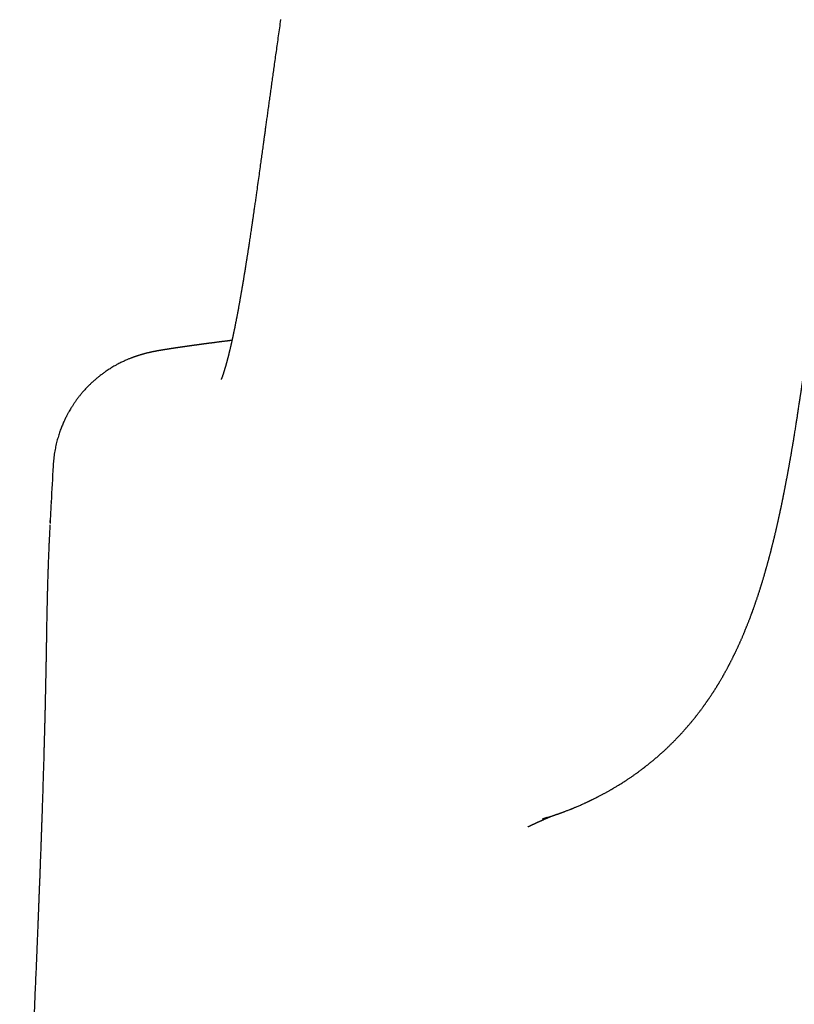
# Model space of a CAD drawing. Header units: millimetres. Extents: x 8 to 581, y 12 to 469.
# Tile 35 of 43: x 281 to 292, y 446 to 461. Entities that reach past the tile are written whole.
import ezdxf

# ---------------------------------------------------------------- set-up
doc = ezdxf.new("R2010")
doc.units = ezdxf.units.MM

msp = doc.modelspace()

# ---------------------------------------------------------------- linework, layer by layer
at = {"color": 7, "linetype": 'Continuous', "lineweight": 30}
for p, q in [((281.426, 453.667), (281.426, 453.668)), ((281.41, 453.37), (281.411, 453.399)), ((281.411, 453.399), (281.411, 453.391))]:
    msp.add_line(p, q, dxfattribs=at)
for points, knots in [([(284.756, 460.671), (284.75, 460.631), (284.739, 460.552), (284.723, 460.435), (284.707, 460.322), (284.691, 460.212), (284.676, 460.106), (284.662, 460.004), (284.649, 459.908), (284.636, 459.817), (284.624, 459.729), (284.612, 459.643), (284.6, 459.558), (284.588, 459.473), (284.576, 459.388), (284.565, 459.307), (284.554, 459.229), (284.544, 459.156), (284.535, 459.086), (284.526, 459.02), (284.517, 458.96), (284.51, 458.905), (284.503, 458.856), (284.497, 458.809), (284.49, 458.764), (284.482, 458.703), (284.471, 458.626), (284.458, 458.527), (284.443, 458.419), (284.427, 458.303), (284.414, 458.213), (284.405, 458.15), (284.4, 458.113), (284.395, 458.077), (284.39, 458.04), (284.385, 458.003), (284.38, 457.969), (284.375, 457.935), (284.37, 457.904), (284.366, 457.874), (284.362, 457.848), (284.359, 457.825), (284.356, 457.805), (284.354, 457.789), (284.352, 457.776), (284.35, 457.766), (284.349, 457.758), (284.348, 457.751), (284.347, 457.74), (284.345, 457.727), (284.343, 457.712), (284.34, 457.696), (284.338, 457.679), (284.335, 457.661), (284.333, 457.644), (284.33, 457.627), (284.326, 457.602), (284.322, 457.571), (284.316, 457.532), (284.31, 457.494), (284.304, 457.455), (284.299, 457.419), (284.294, 457.385), (284.289, 457.354), (284.285, 457.326), (284.281, 457.3), (284.277, 457.277), (284.274, 457.257), (284.271, 457.239), (284.269, 457.226), (284.268, 457.217), (284.267, 457.211), (284.266, 457.203), (284.264, 457.194), (284.262, 457.181), (284.26, 457.167), (284.257, 457.15), (284.254, 457.132), (284.251, 457.113), (284.249, 457.096), (284.245, 457.073), (284.241, 457.046), (284.236, 457.016), (284.231, 456.989), (284.227, 456.964), (284.223, 456.94), (284.22, 456.916), (284.216, 456.892), (284.213, 456.874), (284.21, 456.861), (284.209, 456.851), (284.207, 456.84), (284.205, 456.828), (284.202, 456.814), (284.2, 456.799), (284.197, 456.783), (284.195, 456.767), (284.192, 456.751), (284.189, 456.734), (284.186, 456.717), (284.183, 456.698), (284.179, 456.679), (284.176, 456.661), (284.173, 456.643), (284.171, 456.628), (284.168, 456.616), (284.166, 456.605), (284.165, 456.595), (284.163, 456.585), (284.161, 456.573), (284.158, 456.559), (284.155, 456.543), (284.152, 456.527), (284.149, 456.51), (284.146, 456.489), (284.141, 456.465), (284.136, 456.439), (284.132, 456.417), (284.129, 456.398), (284.126, 456.382), (284.123, 456.368), (284.121, 456.356), (284.119, 456.346), (284.117, 456.337), (284.115, 456.326), (284.112, 456.312), (284.109, 456.297), (284.106, 456.28), (284.102, 456.263), (284.099, 456.245), (284.096, 456.228), (284.092, 456.213), (284.09, 456.198), (284.087, 456.184), (284.084, 456.17), (284.081, 456.156), (284.078, 456.142), (284.075, 456.13), (284.073, 456.118), (284.07, 456.105), (284.068, 456.093), (284.065, 456.08), (284.063, 456.069), (284.06, 456.058), (284.058, 456.049), (284.056, 456.039), (284.054, 456.029), (284.052, 456.019), (284.049, 456.008), (284.047, 455.996), (284.044, 455.985), (284.042, 455.975), (284.04, 455.965), (284.038, 455.957), (284.036, 455.948), (284.034, 455.939), (284.032, 455.93), (284.029, 455.919), (284.026, 455.908), (284.024, 455.896), (284.021, 455.884), (284.018, 455.874), (284.016, 455.863), (284.013, 455.852), (284.011, 455.841), (284.008, 455.831), (284.006, 455.823), (284.004, 455.815), (284.002, 455.807), (284, 455.801), (283.999, 455.794), (283.997, 455.788), (283.995, 455.78), (283.993, 455.772), (283.991, 455.764), (283.989, 455.755), (283.987, 455.748), (283.985, 455.741), (283.984, 455.735), (283.982, 455.73), (283.981, 455.725), (283.98, 455.72), (283.978, 455.715), (283.977, 455.709), (283.975, 455.703), (283.973, 455.696), (283.972, 455.69), (283.97, 455.685), (283.969, 455.681), (283.968, 455.678), (283.967, 455.675), (283.967, 455.673), (283.966, 455.67), (283.965, 455.666), (283.964, 455.662), (283.962, 455.657), (283.961, 455.651), (283.959, 455.645), (283.957, 455.639), (283.955, 455.633), (283.954, 455.628), (283.953, 455.623), (283.951, 455.619), (283.95, 455.614), (283.948, 455.609), (283.947, 455.604), (283.945, 455.599), (283.944, 455.593), (283.942, 455.587), (283.94, 455.582), (283.939, 455.577), (283.937, 455.571), (283.935, 455.566), (283.934, 455.561), (283.932, 455.556), (283.931, 455.551), (283.929, 455.547), (283.928, 455.543), (283.927, 455.539), (283.926, 455.536), (283.925, 455.533), (283.923, 455.529), (283.922, 455.526), (283.921, 455.522), (283.92, 455.519), (283.919, 455.515), (283.918, 455.512), (283.916, 455.509), (283.915, 455.506), (283.915, 455.503), (283.914, 455.501), (283.913, 455.499), (283.912, 455.497), (283.911, 455.494), (283.911, 455.492), (283.91, 455.489), (283.909, 455.487), (283.908, 455.485), (283.907, 455.483), (283.907, 455.481), (283.906, 455.479), (283.905, 455.477), (283.904, 455.474), (283.902, 455.469), (283.9, 455.462), (283.897, 455.455), (283.895, 455.45), (283.893, 455.447), (283.893, 455.446), (283.893, 455.445), (283.892, 455.445), (283.892, 455.445), (283.892, 455.445)], [0, 0, 0, 0, 0.014269, 0.028138, 0.041605, 0.054671, 0.067336, 0.079599, 0.090795, 0.101634, 0.112115, 0.12224, 0.132008, 0.142487, 0.152521, 0.162109, 0.171251, 0.179946, 0.188193, 0.195994, 0.203348, 0.209558, 0.21541, 0.220905, 0.226276, 0.231728, 0.242675, 0.253936, 0.267752, 0.282011, 0.296715, 0.301294, 0.305915, 0.310577, 0.31528, 0.320015, 0.324538, 0.328733, 0.332969, 0.33681, 0.340255, 0.343305, 0.345959, 0.348079, 0.349856, 0.351288, 0.351947, 0.352966, 0.354369, 0.356157, 0.35833, 0.360434, 0.362804, 0.365269, 0.367697, 0.370088, 0.372443, 0.377849, 0.383052, 0.388818, 0.394313, 0.399536, 0.404487, 0.409159, 0.413373, 0.417181, 0.420582, 0.423578, 0.426451, 0.428815, 0.429604, 0.430426, 0.43158, 0.433084, 0.434979, 0.437237, 0.43986, 0.442808, 0.445737, 0.448565, 0.451292, 0.456586, 0.461454, 0.465896, 0.469911, 0.473535, 0.477922, 0.48193, 0.485559, 0.487232, 0.488858, 0.490706, 0.492817, 0.49519, 0.497827, 0.500553, 0.503505, 0.50649, 0.509423, 0.512303, 0.515894, 0.519401, 0.522823, 0.526122, 0.529139, 0.531301, 0.533279, 0.535077, 0.537033, 0.539366, 0.542076, 0.545163, 0.548561, 0.551906, 0.555143, 0.561188, 0.566819, 0.571076, 0.57504, 0.578648, 0.581897, 0.584197, 0.586275, 0.588255, 0.590545, 0.593716, 0.597269, 0.601092, 0.605184, 0.609428, 0.613431, 0.617162, 0.620623, 0.62403, 0.62751, 0.631065, 0.634735, 0.637752, 0.640889, 0.644146, 0.647522, 0.650818, 0.653837, 0.656807, 0.659449, 0.661917, 0.664638, 0.667639, 0.670858, 0.674268, 0.677507, 0.680525, 0.683379, 0.686004, 0.688438, 0.691091, 0.694072, 0.69738, 0.700997, 0.705093, 0.708858, 0.712293, 0.715595, 0.719344, 0.723577, 0.726701, 0.729893, 0.732809, 0.735435, 0.737772, 0.739986, 0.742381, 0.745269, 0.74839, 0.751744, 0.755097, 0.758154, 0.760916, 0.763381, 0.765567, 0.767381, 0.769407, 0.771646, 0.774099, 0.776764, 0.779619, 0.782311, 0.784725, 0.786346, 0.787811, 0.789121, 0.790277, 0.791518, 0.79303, 0.795158, 0.797661, 0.800471, 0.803156, 0.806641, 0.809715, 0.812378, 0.814646, 0.81681, 0.819464, 0.822122, 0.824788, 0.827673, 0.830895, 0.834436, 0.837746, 0.840894, 0.843889, 0.847056, 0.850574, 0.853775, 0.857198, 0.860424, 0.863289, 0.865793, 0.867937, 0.870293, 0.872796, 0.875447, 0.878306, 0.880992, 0.883921, 0.887072, 0.889995, 0.892495, 0.894582, 0.896271, 0.898226, 0.900449, 0.902937, 0.905642, 0.908166, 0.910842, 0.913134, 0.91506, 0.917027, 0.919199, 0.92235, 0.925658, 0.929031, 0.942321, 0.955064, 0.967755, 0.980449, 0.98615, 0.991852, 0.997554, 1, 1, 1, 1]), ([(288.625, 449.085), (288.625, 449.085), (288.624, 449.085), (288.623, 449.084), (288.62, 449.084), (288.618, 449.083), (288.614, 449.082), (288.611, 449.08), (288.607, 449.079), (288.603, 449.078), (288.6, 449.077), (288.597, 449.076), (288.594, 449.075), (288.591, 449.074), (288.589, 449.073), (288.585, 449.072), (288.581, 449.071), (288.577, 449.07), (288.574, 449.068), (288.571, 449.067), (288.568, 449.067), (288.567, 449.066), (288.565, 449.066), (288.564, 449.065), (288.562, 449.065), (288.561, 449.064), (288.56, 449.064), (288.56, 449.064), (288.561, 449.064), (288.562, 449.065), (288.564, 449.065), (288.566, 449.066), (288.569, 449.067), (288.571, 449.068), (288.575, 449.068), (288.578, 449.07), (288.582, 449.071), (288.585, 449.072), (288.589, 449.073), (288.593, 449.074), (288.596, 449.075), (288.6, 449.076), (288.602, 449.077), (288.605, 449.078), (288.609, 449.079), (288.614, 449.081), (288.621, 449.083), (288.63, 449.086), (288.64, 449.089), (288.65, 449.093), (288.66, 449.096), (288.672, 449.1), (288.686, 449.104), (288.7, 449.109), (288.711, 449.113), (288.718, 449.115), (288.727, 449.118), (288.737, 449.122), (288.745, 449.125), (288.754, 449.128), (288.763, 449.131), (288.772, 449.134), (288.78, 449.137), (288.788, 449.139), (288.794, 449.142), (288.799, 449.144), (288.805, 449.146), (288.81, 449.147), (288.817, 449.15), (288.827, 449.154), (288.839, 449.158), (288.852, 449.163), (288.865, 449.168), (288.878, 449.173), (288.894, 449.179), (288.912, 449.186), (288.933, 449.194), (288.951, 449.201), (288.967, 449.207), (288.979, 449.212), (288.991, 449.217), (289.003, 449.222), (289.014, 449.226), (289.027, 449.232), (289.043, 449.239), (289.063, 449.247), (289.087, 449.257), (289.112, 449.268), (289.137, 449.28), (289.16, 449.29), (289.178, 449.298), (289.193, 449.305), (289.207, 449.311), (289.219, 449.317), (289.23, 449.322), (289.239, 449.327), (289.248, 449.331), (289.257, 449.335), (289.266, 449.34), (289.276, 449.344), (289.286, 449.349), (289.299, 449.356), (289.314, 449.363), (289.329, 449.37), (289.342, 449.377), (289.354, 449.383), (289.365, 449.389), (289.379, 449.396), (289.395, 449.405), (289.415, 449.415), (289.432, 449.424), (289.448, 449.433), (289.464, 449.441), (289.481, 449.451), (289.499, 449.46), (289.516, 449.47), (289.532, 449.479), (289.546, 449.487), (289.558, 449.494), (289.568, 449.5), (289.578, 449.506), (289.59, 449.513), (289.605, 449.521), (289.622, 449.532), (289.642, 449.544), (289.663, 449.557), (289.686, 449.57), (289.708, 449.585), (289.73, 449.599), (289.752, 449.613), (289.772, 449.626), (289.792, 449.639), (289.811, 449.652), (289.828, 449.663), (289.843, 449.673), (289.858, 449.684), (289.873, 449.694), (289.89, 449.706), (289.908, 449.719), (289.928, 449.733), (289.95, 449.749), (289.972, 449.765), (289.992, 449.78), (290.007, 449.792), (290.02, 449.801), (290.029, 449.808), (290.038, 449.815), (290.047, 449.822), (290.058, 449.831), (290.071, 449.841), (290.086, 449.852), (290.101, 449.865), (290.119, 449.879), (290.137, 449.894), (290.156, 449.909), (290.175, 449.925), (290.195, 449.942), (290.216, 449.96), (290.237, 449.978), (290.258, 449.996), (290.277, 450.014), (290.296, 450.03), (290.315, 450.047), (290.335, 450.066), (290.352, 450.082), (290.367, 450.096), (290.379, 450.107), (290.391, 450.119), (290.402, 450.13), (290.415, 450.142), (290.428, 450.155), (290.441, 450.168), (290.454, 450.181), (290.465, 450.192), (290.477, 450.204), (290.488, 450.216), (290.5, 450.227), (290.51, 450.238), (290.52, 450.248), (290.529, 450.258), (290.537, 450.266), (290.547, 450.277), (290.56, 450.291), (290.576, 450.308), (290.593, 450.327), (290.614, 450.35), (290.639, 450.379), (290.668, 450.412), (290.691, 450.439), (290.709, 450.46), (290.722, 450.476), (290.735, 450.492), (290.748, 450.508), (290.759, 450.521), (290.769, 450.533), (290.777, 450.544), (290.784, 450.553), (290.791, 450.562), (290.799, 450.572), (290.809, 450.584), (290.819, 450.597), (290.83, 450.612), (290.842, 450.628), (290.854, 450.644), (290.866, 450.659), (290.876, 450.673), (290.885, 450.686), (290.892, 450.695), (290.898, 450.703), (290.902, 450.71), (290.908, 450.718), (290.915, 450.727), (290.923, 450.738), (290.93, 450.749), (290.938, 450.759), (290.944, 450.769), (290.95, 450.777), (290.955, 450.784), (290.96, 450.791), (290.965, 450.798), (290.971, 450.807), (290.977, 450.816), (290.984, 450.826), (290.992, 450.838), (291, 450.851), (291.009, 450.863), (291.016, 450.875), (291.023, 450.885), (291.029, 450.894), (291.034, 450.902), (291.039, 450.909), (291.044, 450.918), (291.051, 450.928), (291.059, 450.94), (291.067, 450.953), (291.075, 450.966), (291.083, 450.979), (291.091, 450.991), (291.097, 451.002), (291.104, 451.012), (291.109, 451.021), (291.114, 451.03), (291.12, 451.039), (291.126, 451.05), (291.133, 451.062), (291.142, 451.077), (291.152, 451.093), (291.161, 451.109), (291.17, 451.124), (291.177, 451.136), (291.183, 451.147), (291.188, 451.155), (291.193, 451.164), (291.198, 451.175), (291.205, 451.186), (291.213, 451.2), (291.22, 451.214), (291.228, 451.229), (291.236, 451.242), (291.243, 451.255), (291.249, 451.267), (291.255, 451.278), (291.26, 451.288), (291.265, 451.298), (291.271, 451.308), (291.277, 451.32), (291.284, 451.333), (291.291, 451.348), (291.299, 451.362), (291.306, 451.377), (291.314, 451.392), (291.321, 451.406), (291.326, 451.417), (291.331, 451.428), (291.336, 451.437), (291.34, 451.446), (291.345, 451.456), (291.351, 451.467), (291.357, 451.48), (291.364, 451.494), (291.371, 451.509), (291.377, 451.523), (291.384, 451.538), (291.391, 451.552), (291.397, 451.565), (291.403, 451.579), (291.409, 451.592), (291.415, 451.605), (291.421, 451.619), (291.427, 451.632), (291.434, 451.647), (291.441, 451.663), (291.448, 451.679), (291.456, 451.697), (291.464, 451.716), (291.472, 451.734), (291.479, 451.752), (291.486, 451.768), (291.492, 451.782), (291.499, 451.799), (291.507, 451.819), (291.517, 451.843), (291.526, 451.865), (291.533, 451.885), (291.541, 451.903), (291.548, 451.922), (291.556, 451.942), (291.564, 451.962), (291.572, 451.983), (291.58, 452.005), (291.586, 452.023), (291.592, 452.038), (291.596, 452.05), (291.601, 452.062), (291.605, 452.074), (291.61, 452.087), (291.614, 452.1), (291.62, 452.114), (291.625, 452.13), (291.631, 452.147), (291.638, 452.165), (291.644, 452.183), (291.65, 452.2), (291.655, 452.215), (291.66, 452.23), (291.665, 452.245), (291.671, 452.263), (291.677, 452.28), (291.683, 452.298), (291.689, 452.318), (291.696, 452.339), (291.703, 452.361), (291.71, 452.382), (291.716, 452.401), (291.721, 452.417), (291.725, 452.43), (291.729, 452.443), (291.733, 452.455), (291.737, 452.467), (291.741, 452.479), (291.744, 452.491), (291.748, 452.504), (291.752, 452.518), (291.757, 452.534), (291.763, 452.552), (291.769, 452.572), (291.774, 452.59), (291.779, 452.606), (291.783, 452.622), (291.787, 452.636), (291.791, 452.649), (291.795, 452.661), (291.798, 452.673), (291.801, 452.685), (291.805, 452.698), (291.809, 452.713), (291.814, 452.73), (291.819, 452.746), (291.824, 452.764), (291.829, 452.782), (291.833, 452.8), (291.838, 452.817), (291.842, 452.832), (291.846, 452.845), (291.849, 452.859), (291.853, 452.874), (291.858, 452.891), (291.862, 452.908), (291.867, 452.925), (291.871, 452.941), (291.874, 452.954), (291.877, 452.966), (291.88, 452.977), (291.883, 452.989), (291.886, 453.002), (291.89, 453.015), (291.893, 453.029), (291.897, 453.044), (291.901, 453.061), (291.906, 453.079), (291.91, 453.095), (291.914, 453.112), (291.918, 453.129), (291.922, 453.146), (291.926, 453.162), (291.93, 453.178), (291.934, 453.195), (291.938, 453.215), (291.944, 453.236), (291.949, 453.259), (291.954, 453.28), (291.958, 453.301), (291.963, 453.319), (291.967, 453.337), (291.971, 453.356), (291.976, 453.377), (291.981, 453.4), (291.986, 453.422), (291.991, 453.444), (291.995, 453.465), (291.999, 453.483), (292.002, 453.497), (292.005, 453.51), (292.008, 453.524), (292.011, 453.538), (292.014, 453.552), (292.016, 453.563), (292.019, 453.574), (292.021, 453.584), (292.023, 453.595), (292.026, 453.608), (292.029, 453.622), (292.032, 453.636), (292.034, 453.649), (292.037, 453.661), (292.039, 453.672), (292.042, 453.684), (292.044, 453.698), (292.047, 453.712), (292.05, 453.725), (292.052, 453.737), (292.054, 453.748), (292.057, 453.759), (292.059, 453.772), (292.062, 453.786), (292.065, 453.802), (292.068, 453.818), (292.072, 453.836), (292.076, 453.854), (292.079, 453.874), (292.083, 453.895), (292.087, 453.916), (292.091, 453.936), (292.095, 453.954), (292.098, 453.971), (292.101, 453.988), (292.105, 454.006), (292.108, 454.024), (292.111, 454.043), (292.115, 454.06), (292.118, 454.075), (292.12, 454.087), (292.122, 454.098), (292.124, 454.11), (292.126, 454.124), (292.129, 454.139), (292.133, 454.157), (292.136, 454.175), (292.139, 454.193), (292.142, 454.212), (292.146, 454.231), (292.149, 454.25), (292.153, 454.271), (292.157, 454.292), (292.16, 454.314), (292.164, 454.334), (292.168, 454.354), (292.171, 454.375), (292.175, 454.396), (292.178, 454.417), (292.181, 454.435), (292.184, 454.45), (292.186, 454.463), (292.189, 454.479), (292.192, 454.498), (292.196, 454.521), (292.2, 454.547), (292.205, 454.574), (292.209, 454.598), (292.213, 454.624), (292.218, 454.654), (292.223, 454.687), (292.229, 454.722), (292.234, 454.757), (292.24, 454.792), (292.245, 454.825), (292.25, 454.855), (292.254, 454.881), (292.258, 454.908), (292.263, 454.937), (292.267, 454.968), (292.272, 455), (292.277, 455.032), (292.282, 455.065), (292.287, 455.096), (292.291, 455.127), (292.296, 455.155), (292.299, 455.181), (292.303, 455.204), (292.306, 455.224), (292.309, 455.242), (292.311, 455.262), (292.315, 455.283), (292.318, 455.306), (292.322, 455.331), (292.325, 455.357), (292.33, 455.387), (292.335, 455.42), (292.34, 455.456), (292.345, 455.494), (292.351, 455.533), (292.357, 455.577), (292.364, 455.624), (292.371, 455.675), (292.378, 455.722), (292.384, 455.767), (292.39, 455.81), (292.397, 455.861), (292.406, 455.918), (292.415, 455.982), (292.422, 456.033), (292.427, 456.073), (292.431, 456.102), (292.436, 456.134), (292.441, 456.169), (292.446, 456.209), (292.452, 456.253), (292.459, 456.302), (292.467, 456.354), (292.474, 456.41), (292.483, 456.47), (292.491, 456.533), (292.501, 456.599), (292.51, 456.668), (292.52, 456.739), (292.53, 456.812), (292.541, 456.888), (292.552, 456.967), (292.564, 457.05), (292.576, 457.134), (292.588, 457.22), (292.6, 457.306), (292.612, 457.396), (292.625, 457.488), (292.639, 457.588), (292.654, 457.694), (292.67, 457.807), (292.687, 457.924), (292.704, 458.044), (292.721, 458.168), (292.74, 458.295), (292.758, 458.422), (292.77, 458.507), (292.776, 458.549)], [0, 0, 0, 0, 0.000399, 0.001288, 0.002264, 0.003432, 0.004752, 0.006221, 0.007892, 0.009385, 0.010672, 0.011754, 0.01263, 0.013565, 0.014736, 0.016141, 0.017781, 0.019584, 0.021254, 0.022762, 0.024106, 0.025582, 0.027094, 0.028733, 0.030501, 0.032397, 0.034423, 0.036612, 0.038974, 0.04151, 0.044221, 0.046474, 0.048835, 0.051304, 0.05377, 0.056094, 0.058849, 0.061374, 0.063669, 0.065735, 0.067571, 0.068853, 0.069992, 0.071036, 0.072148, 0.073341, 0.075268, 0.077375, 0.079639, 0.081868, 0.084023, 0.086109, 0.089281, 0.092332, 0.093497, 0.094748, 0.09622, 0.097916, 0.099171, 0.100525, 0.101979, 0.103491, 0.104839, 0.105988, 0.10689, 0.107615, 0.108282, 0.108998, 0.109764, 0.111352, 0.113118, 0.115017, 0.116862, 0.118631, 0.120326, 0.122924, 0.125623, 0.128423, 0.130107, 0.131634, 0.133065, 0.134492, 0.135916, 0.137337, 0.13961, 0.14204, 0.144631, 0.14738, 0.15027, 0.153207, 0.154946, 0.156693, 0.158342, 0.159749, 0.160842, 0.161859, 0.162848, 0.163809, 0.164742, 0.165655, 0.166733, 0.168093, 0.169708, 0.171579, 0.172801, 0.174097, 0.175275, 0.176282, 0.178412, 0.180361, 0.182128, 0.183739, 0.185381, 0.187098, 0.188889, 0.190675, 0.192292, 0.19371, 0.194931, 0.195788, 0.196792, 0.197981, 0.199356, 0.201235, 0.203321, 0.205459, 0.207642, 0.209869, 0.212141, 0.214241, 0.216377, 0.218461, 0.220359, 0.222071, 0.223596, 0.224959, 0.226494, 0.228213, 0.230115, 0.232188, 0.234665, 0.23689, 0.238863, 0.240579, 0.241747, 0.242756, 0.243632, 0.24462, 0.245806, 0.247175, 0.248726, 0.250456, 0.252196, 0.254341, 0.256334, 0.258176, 0.26052, 0.262875, 0.265243, 0.267525, 0.269679, 0.271673, 0.273759, 0.276037, 0.278479, 0.27985, 0.281208, 0.282553, 0.283885, 0.28528, 0.286867, 0.288646, 0.289913, 0.291262, 0.292694, 0.294194, 0.295587, 0.296821, 0.298072, 0.299102, 0.300017, 0.300986, 0.302862, 0.304922, 0.307132, 0.309431, 0.313137, 0.31693, 0.320731, 0.322529, 0.324334, 0.326144, 0.327855, 0.329388, 0.330746, 0.331926, 0.332933, 0.333978, 0.335196, 0.33656, 0.33809, 0.339787, 0.34161, 0.34343, 0.345197, 0.346815, 0.34824, 0.349471, 0.350114, 0.350885, 0.351803, 0.352867, 0.354076, 0.35534, 0.356465, 0.357596, 0.35853, 0.359289, 0.360057, 0.360874, 0.36174, 0.362825, 0.363996, 0.365324, 0.366814, 0.368279, 0.369601, 0.370758, 0.371749, 0.372575, 0.373384, 0.374332, 0.375533, 0.376901, 0.378401, 0.379889, 0.381351, 0.38276, 0.384036, 0.385173, 0.386171, 0.387066, 0.38809, 0.389301, 0.3907, 0.392283, 0.394286, 0.396143, 0.397839, 0.399341, 0.400384, 0.401307, 0.402263, 0.4034, 0.404748, 0.406284, 0.407938, 0.409541, 0.411085, 0.412542, 0.41386, 0.4151, 0.416184, 0.417202, 0.418376, 0.419715, 0.421219, 0.422768, 0.424399, 0.426108, 0.427802, 0.42931, 0.430626, 0.43175, 0.432722, 0.433694, 0.434684, 0.436007, 0.437433, 0.439138, 0.440633, 0.442293, 0.443948, 0.445468, 0.446851, 0.448458, 0.449937, 0.451356, 0.452812, 0.45429, 0.455898, 0.457636, 0.459536, 0.461439, 0.463509, 0.465653, 0.467605, 0.46935, 0.470898, 0.472377, 0.474992, 0.477588, 0.480299, 0.482089, 0.484078, 0.486261, 0.488431, 0.490482, 0.492985, 0.49531, 0.497484, 0.498809, 0.500135, 0.501461, 0.502785, 0.504106, 0.505464, 0.50699, 0.508695, 0.510637, 0.512603, 0.514574, 0.516387, 0.51798, 0.51937, 0.521192, 0.52304, 0.524897, 0.526769, 0.528815, 0.531082, 0.533504, 0.536048, 0.537885, 0.539512, 0.540928, 0.542244, 0.543533, 0.544797, 0.546013, 0.547274, 0.548581, 0.550022, 0.551653, 0.553694, 0.555722, 0.557582, 0.559278, 0.560839, 0.562273, 0.563606, 0.56494, 0.566037, 0.567173, 0.568496, 0.570026, 0.57176, 0.573491, 0.575094, 0.57709, 0.578887, 0.580515, 0.582024, 0.58329, 0.584624, 0.58606, 0.587716, 0.589601, 0.591214, 0.592704, 0.59402, 0.595162, 0.596148, 0.597362, 0.59856, 0.599752, 0.601079, 0.602598, 0.604272, 0.60596, 0.607567, 0.609092, 0.610801, 0.612387, 0.613848, 0.615295, 0.616934, 0.618765, 0.620827, 0.622883, 0.624925, 0.626804, 0.628459, 0.630002, 0.63174, 0.633673, 0.635675, 0.637703, 0.639743, 0.641628, 0.64331, 0.644318, 0.645427, 0.646643, 0.647961, 0.649211, 0.650212, 0.651086, 0.651918, 0.652893, 0.654016, 0.655276, 0.656467, 0.657606, 0.658566, 0.659488, 0.660544, 0.661733, 0.662982, 0.664115, 0.665124, 0.66601, 0.66688, 0.667921, 0.669152, 0.670518, 0.671811, 0.673344, 0.674805, 0.676406, 0.678157, 0.679984, 0.681613, 0.683058, 0.68443, 0.685797, 0.687173, 0.68862, 0.690146, 0.691717, 0.692815, 0.693756, 0.694554, 0.695442, 0.69652, 0.697775, 0.699197, 0.700601, 0.701917, 0.703508, 0.704949, 0.706372, 0.707974, 0.709653, 0.711288, 0.712817, 0.714299, 0.7158, 0.717452, 0.719092, 0.72048, 0.721399, 0.722369, 0.723474, 0.724715, 0.726596, 0.728518, 0.730469, 0.732274, 0.733871, 0.736047, 0.738484, 0.741021, 0.74332, 0.745692, 0.748256, 0.750096, 0.751834, 0.753649, 0.755629, 0.757769, 0.759963, 0.762165, 0.764369, 0.766577, 0.768649, 0.770587, 0.772356, 0.773898, 0.775213, 0.776431, 0.777725, 0.779154, 0.780717, 0.782414, 0.784241, 0.786191, 0.78848, 0.790917, 0.793502, 0.796183, 0.798772, 0.802418, 0.805819, 0.808978, 0.811994, 0.814939, 0.817813, 0.822319, 0.826644, 0.830786, 0.832677, 0.834661, 0.836839, 0.839209, 0.84177, 0.844855, 0.848176, 0.851733, 0.855523, 0.85955, 0.863813, 0.868314, 0.873052, 0.877774, 0.882712, 0.887865, 0.893235, 0.89882, 0.904618, 0.910281, 0.916135, 0.92218, 0.928417, 0.934845, 0.942244, 0.94988, 0.957753, 0.965863, 0.974211, 0.982795, 0.991615, 1, 1, 1, 1]), ([(284.051, 456.014), (284.05, 456.014), (284.045, 456.014), (284.037, 456.013), (284.026, 456.011), (284.015, 456.01), (284.004, 456.008), (283.992, 456.007), (283.981, 456.005), (283.97, 456.004), (283.958, 456.003), (283.946, 456.001), (283.932, 455.999), (283.918, 455.997), (283.904, 455.996), (283.889, 455.994), (283.874, 455.992), (283.861, 455.99), (283.849, 455.989), (283.839, 455.987), (283.829, 455.986), (283.818, 455.985), (283.809, 455.983), (283.8, 455.982), (283.792, 455.981), (283.784, 455.98), (283.777, 455.979), (283.77, 455.978), (283.763, 455.977), (283.756, 455.976), (283.749, 455.976), (283.743, 455.975), (283.737, 455.974), (283.731, 455.973), (283.725, 455.972), (283.719, 455.972), (283.714, 455.971), (283.708, 455.97), (283.703, 455.969), (283.698, 455.969), (283.693, 455.968), (283.688, 455.967), (283.683, 455.967), (283.679, 455.966), (283.675, 455.966), (283.671, 455.965), (283.668, 455.965), (283.664, 455.964), (283.661, 455.964), (283.658, 455.963), (283.655, 455.963), (283.652, 455.963), (283.65, 455.962), (283.648, 455.962), (283.646, 455.962), (283.644, 455.962), (283.642, 455.961), (283.639, 455.961), (283.637, 455.961), (283.634, 455.96), (283.631, 455.96), (283.628, 455.959), (283.625, 455.959), (283.622, 455.959), (283.619, 455.958), (283.615, 455.958), (283.611, 455.957), (283.608, 455.957), (283.603, 455.956), (283.599, 455.955), (283.594, 455.955), (283.589, 455.954), (283.584, 455.953), (283.579, 455.953), (283.573, 455.952), (283.568, 455.951), (283.562, 455.95), (283.557, 455.95), (283.552, 455.949), (283.546, 455.948), (283.541, 455.948), (283.536, 455.947), (283.531, 455.946), (283.524, 455.945), (283.517, 455.944), (283.508, 455.943), (283.499, 455.942), (283.492, 455.941), (283.484, 455.94), (283.477, 455.939), (283.471, 455.938), (283.464, 455.937), (283.458, 455.936), (283.451, 455.935), (283.445, 455.934), (283.439, 455.934), (283.434, 455.933), (283.428, 455.932), (283.423, 455.931), (283.419, 455.931), (283.415, 455.93), (283.411, 455.93), (283.407, 455.929), (283.403, 455.928), (283.398, 455.928), (283.392, 455.927), (283.386, 455.926), (283.379, 455.925), (283.372, 455.924), (283.365, 455.923), (283.358, 455.922), (283.351, 455.921), (283.343, 455.92), (283.337, 455.919), (283.331, 455.918), (283.326, 455.917), (283.321, 455.917), (283.316, 455.916), (283.311, 455.915), (283.306, 455.914), (283.3, 455.914), (283.295, 455.913), (283.29, 455.912), (283.285, 455.911), (283.28, 455.911), (283.276, 455.91), (283.272, 455.909), (283.267, 455.909), (283.263, 455.908), (283.26, 455.908), (283.256, 455.907), (283.251, 455.907), (283.247, 455.906), (283.243, 455.905), (283.238, 455.905), (283.233, 455.904), (283.228, 455.903), (283.223, 455.902), (283.218, 455.902), (283.213, 455.901), (283.207, 455.9), (283.201, 455.899), (283.194, 455.898), (283.185, 455.896), (283.174, 455.895), (283.162, 455.893), (283.15, 455.891), (283.14, 455.89), (283.132, 455.888), (283.126, 455.887), (283.121, 455.887), (283.116, 455.886), (283.111, 455.885), (283.106, 455.884), (283.101, 455.883), (283.097, 455.883), (283.093, 455.882), (283.089, 455.881), (283.085, 455.881), (283.081, 455.88), (283.077, 455.88), (283.073, 455.879), (283.068, 455.878), (283.062, 455.877), (283.054, 455.876), (283.046, 455.875), (283.038, 455.873), (283.031, 455.872), (283.024, 455.871), (283.016, 455.87), (283.009, 455.868), (283.003, 455.867), (282.997, 455.866), (282.991, 455.865), (282.986, 455.864), (282.98, 455.863), (282.974, 455.862), (282.968, 455.861), (282.962, 455.86), (282.955, 455.859), (282.949, 455.857), (282.943, 455.856), (282.937, 455.855), (282.931, 455.854), (282.927, 455.853), (282.923, 455.852), (282.919, 455.852), (282.916, 455.851), (282.911, 455.85), (282.907, 455.849), (282.902, 455.848), (282.896, 455.847), (282.891, 455.846), (282.885, 455.845), (282.878, 455.843), (282.872, 455.842), (282.865, 455.84), (282.856, 455.838), (282.843, 455.835), (282.826, 455.832), (282.809, 455.827), (282.793, 455.823), (282.78, 455.82), (282.767, 455.816), (282.754, 455.813), (282.742, 455.809), (282.731, 455.806), (282.719, 455.802), (282.707, 455.799), (282.695, 455.795), (282.684, 455.792), (282.673, 455.788), (282.663, 455.785), (282.654, 455.782), (282.645, 455.779), (282.637, 455.776), (282.629, 455.773), (282.622, 455.77), (282.615, 455.768), (282.605, 455.764), (282.594, 455.76), (282.58, 455.754), (282.563, 455.748), (282.544, 455.74), (282.522, 455.73), (282.498, 455.72), (282.474, 455.709), (282.448, 455.697), (282.422, 455.684), (282.395, 455.67), (282.367, 455.654), (282.337, 455.638), (282.309, 455.621), (282.28, 455.603), (282.252, 455.585), (282.227, 455.569), (282.207, 455.554), (282.19, 455.542), (282.171, 455.528), (282.148, 455.512), (282.123, 455.492), (282.092, 455.467), (282.06, 455.44), (282.027, 455.41), (281.991, 455.377), (281.955, 455.34), (281.917, 455.3), (281.881, 455.26), (281.849, 455.221), (281.819, 455.184), (281.796, 455.153), (281.779, 455.128), (281.767, 455.112), (281.756, 455.095), (281.745, 455.078), (281.733, 455.06), (281.72, 455.039), (281.705, 455.015), (281.687, 454.985), (281.667, 454.95), (281.646, 454.91), (281.623, 454.864), (281.6, 454.812), (281.576, 454.754), (281.552, 454.691), (281.53, 454.622), (281.509, 454.548), (281.49, 454.468), (281.474, 454.384), (281.462, 454.294), (281.458, 454.233), (281.455, 454.202)], [0, 0, 0, 0, 0.00177, 0.0081593, 0.0146604, 0.0212735, 0.0279983, 0.0348351, 0.0416586, 0.0485901, 0.0556295, 0.0627767, 0.0714261, 0.0802284, 0.0891836, 0.0982917, 0.1075528, 0.1169668, 0.123379, 0.1298602, 0.1364104, 0.1430298, 0.1496771, 0.1547881, 0.1597842, 0.1646653, 0.1694315, 0.1740828, 0.1786191, 0.1830404, 0.1873468, 0.1915383, 0.1956148, 0.1995066, 0.2032875, 0.2069576, 0.2105168, 0.2142358, 0.2178255, 0.2212859, 0.224617, 0.2278188, 0.2308913, 0.2336697, 0.2363333, 0.2388819, 0.2413155, 0.2436342, 0.2458379, 0.2479267, 0.2499005, 0.2517594, 0.2535034, 0.254793, 0.2560144, 0.2572829, 0.2586586, 0.2601416, 0.2618316, 0.2636424, 0.2655738, 0.2676259, 0.2697987, 0.2720922, 0.2743651, 0.2767453, 0.2792328, 0.2818275, 0.2845295, 0.2876718, 0.2909478, 0.2943574, 0.2979006, 0.3015774, 0.3053878, 0.3093319, 0.3134096, 0.3169366, 0.3205577, 0.3242718, 0.327992, 0.3316659, 0.3352935, 0.3388747, 0.34532, 0.3516096, 0.3577434, 0.3630885, 0.3683094, 0.3734063, 0.3783789, 0.3832275, 0.3879519, 0.3925522, 0.3970283, 0.4013803, 0.4056082, 0.4097119, 0.4136915, 0.4167313, 0.4196944, 0.4226092, 0.4255768, 0.4286064, 0.431698, 0.4365393, 0.4415251, 0.4466555, 0.4519304, 0.4573499, 0.4628134, 0.4684162, 0.4741585, 0.4800402, 0.4840388, 0.4880994, 0.4921697, 0.4961616, 0.5000738, 0.5039062, 0.5083204, 0.5126239, 0.5168166, 0.5208984, 0.5245779, 0.5281624, 0.531652, 0.5350467, 0.5383464, 0.5415511, 0.5446649, 0.5481378, 0.5517326, 0.5554492, 0.5592877, 0.5632482, 0.5673305, 0.5715347, 0.5758607, 0.5803087, 0.5848786, 0.5909928, 0.5971422, 0.6033225, 0.6139281, 0.6246235, 0.6354086, 0.6462833, 0.651195, 0.6561191, 0.6609648, 0.6657006, 0.6703264, 0.6748423, 0.6792482, 0.6831278, 0.686918, 0.6906188, 0.6942301, 0.6977519, 0.7011843, 0.7045306, 0.7078711, 0.714962, 0.722177, 0.7295163, 0.7361742, 0.7428579, 0.7494809, 0.7560429, 0.762544, 0.7689842, 0.773775, 0.7786116, 0.7835476, 0.788583, 0.7937179, 0.7989523, 0.8042862, 0.8097364, 0.8146382, 0.8196391, 0.8247389, 0.8299376, 0.8327003, 0.8354901, 0.8383071, 0.8411956, 0.8442008, 0.8473227, 0.850663, 0.8541272, 0.8577156, 0.8614279, 0.8652643, 0.8692248, 0.8730678, 0.8769704, 0.880922, 0.8849234, 0.8889472, 0.8917121, 0.8943607, 0.8968931, 0.8993092, 0.901609, 0.9037926, 0.9058599, 0.9079996, 0.9099988, 0.9118573, 0.9135751, 0.9151525, 0.9164644, 0.9176603, 0.9187402, 0.9197041, 0.9205522, 0.9212846, 0.9219186, 0.923105, 0.9243633, 0.9256936, 0.927588, 0.9296116, 0.9317645, 0.9340466, 0.9363694, 0.9388125, 0.941376, 0.9440598, 0.9468641, 0.9497888, 0.9524622, 0.9552291, 0.9580893, 0.9598185, 0.9615443, 0.9631959, 0.9647731, 0.9667027, 0.968516, 0.9702187, 0.9718176, 0.973321, 0.9747387, 0.9760822, 0.977365, 0.9782926, 0.9792017, 0.9800997, 0.9804511, 0.9808024, 0.9811541, 0.9815065, 0.9818601, 0.9822668, 0.9827804, 0.9834124, 0.9841638, 0.9850348, 0.9860248, 0.9871329, 0.9883578, 0.9896978, 0.9911505, 0.9927135, 0.9943836, 0.9961575, 0.998031, 1, 1, 1, 1]), ([(281.455, 454.203), (281.455, 454.198), (281.445, 454.019), (281.435, 453.841), (281.426, 453.667)], [0, 0, 0, 0, 0.02814, 1, 1, 1, 1]), ([(281.426, 453.667), (281.424, 453.641), (281.421, 453.589), (281.417, 453.51), (281.413, 453.432), (281.41, 453.382), (281.409, 453.357)], [0, 0, 0, 0, 0.249231, 0.498494, 0.748455, 1, 1, 1, 1]), ([(281.408, 453.337), (281.408, 453.329), (281.407, 453.314), (281.405, 453.284), (281.404, 453.251), (281.402, 453.213), (281.4, 453.172), (281.398, 453.126), (281.395, 453.076), (281.393, 453.029), (281.391, 452.988), (281.39, 452.953), (281.388, 452.918), (281.387, 452.88), (281.385, 452.841), (281.384, 452.796), (281.382, 452.747), (281.38, 452.693), (281.378, 452.637), (281.376, 452.584), (281.375, 452.538), (281.374, 452.5), (281.373, 452.468), (281.372, 452.439), (281.371, 452.416), (281.371, 452.397), (281.37, 452.374), (281.37, 452.344), (281.369, 452.31), (281.368, 452.28), (281.367, 452.252), (281.367, 452.228), (281.366, 452.206), (281.366, 452.188), (281.366, 452.173), (281.365, 452.157), (281.365, 452.142), (281.365, 452.13), (281.365, 452.12), (281.364, 452.113), (281.364, 452.106), (281.364, 452.097), (281.364, 452.088), (281.364, 452.077), (281.363, 452.064), (281.363, 452.049), (281.363, 452.033), (281.363, 452.016), (281.362, 451.987), (281.361, 451.946), (281.36, 451.905), (281.36, 451.874), (281.36, 451.855), (281.359, 451.837), (281.359, 451.821), (281.359, 451.806), (281.358, 451.793), (281.358, 451.781), (281.358, 451.77), (281.358, 451.757), (281.358, 451.744), (281.357, 451.729), (281.357, 451.712), (281.357, 451.693), (281.356, 451.673), (281.356, 451.653), (281.356, 451.631), (281.355, 451.609), (281.355, 451.588), (281.355, 451.571), (281.354, 451.557), (281.354, 451.544), (281.354, 451.532), (281.354, 451.519), (281.353, 451.505), (281.353, 451.487), (281.353, 451.465), (281.352, 451.44), (281.352, 451.414), (281.351, 451.387), (281.351, 451.362), (281.351, 451.339), (281.35, 451.317), (281.35, 451.297), (281.349, 451.278), (281.349, 451.26), (281.349, 451.243), (281.348, 451.227), (281.348, 451.212), (281.348, 451.196), (281.348, 451.179), (281.347, 451.162), (281.347, 451.144), (281.347, 451.127), (281.346, 451.108), (281.346, 451.088), (281.345, 451.064), (281.345, 451.039), (281.344, 451.013), (281.344, 450.986), (281.343, 450.959), (281.343, 450.93), (281.342, 450.905), (281.342, 450.885), (281.341, 450.87), (281.341, 450.858), (281.341, 450.847), (281.34, 450.83), (281.34, 450.805), (281.339, 450.77), (281.338, 450.728), (281.337, 450.678), (281.336, 450.619), (281.334, 450.572), (281.334, 450.537), (281.333, 450.518), (281.333, 450.501), (281.332, 450.486), (281.332, 450.474), (281.332, 450.462), (281.331, 450.449), (281.331, 450.432), (281.33, 450.41), (281.33, 450.384), (281.329, 450.354), (281.328, 450.322), (281.327, 450.283), (281.326, 450.24), (281.325, 450.193), (281.324, 450.15), (281.322, 450.111), (281.321, 450.075), (281.32, 450.04), (281.32, 450.007), (281.319, 449.974), (281.318, 449.942), (281.317, 449.908), (281.316, 449.871), (281.314, 449.819), (281.312, 449.754), (281.31, 449.677), (281.307, 449.602), (281.305, 449.53), (281.303, 449.458), (281.301, 449.386), (281.298, 449.31), (281.296, 449.249), (281.295, 449.204), (281.294, 449.175), (281.293, 449.148), (281.292, 449.125), (281.291, 449.106), (281.291, 449.093), (281.29, 449.082), (281.29, 449.069), (281.289, 449.053), (281.289, 449.03), (281.288, 449), (281.286, 448.96), (281.285, 448.914), (281.283, 448.862), (281.281, 448.807), (281.279, 448.752), (281.276, 448.685), (281.274, 448.606), (281.27, 448.518), (281.267, 448.437), (281.265, 448.365), (281.262, 448.3), (281.26, 448.237), (281.258, 448.177), (281.255, 448.116), (281.253, 448.065), (281.252, 448.024), (281.251, 447.994), (281.249, 447.964), (281.248, 447.933), (281.247, 447.904), (281.246, 447.878), (281.245, 447.858), (281.245, 447.843), (281.244, 447.834), (281.244, 447.825), (281.244, 447.817), (281.243, 447.806), (281.243, 447.789), (281.242, 447.762), (281.24, 447.723), (281.238, 447.677), (281.236, 447.624), (281.234, 447.562), (281.231, 447.493), (281.228, 447.419), (281.225, 447.341), (281.221, 447.261), (281.218, 447.178), (281.215, 447.094), (281.21, 446.983), (281.204, 446.843), (281.197, 446.672), (281.189, 446.498), (281.182, 446.321), (281.175, 446.179), (281.171, 446.072), (281.168, 446.003), (281.165, 445.938), (281.162, 445.875), (281.159, 445.815), (281.157, 445.758), (281.155, 445.707), (281.153, 445.661), (281.151, 445.621), (281.149, 445.586), (281.148, 445.557), (281.147, 445.535), (281.146, 445.519), (281.146, 445.507), (281.145, 445.498), (281.145, 445.489), (281.144, 445.477), (281.143, 445.46), (281.142, 445.435), (281.141, 445.403), (281.139, 445.363), (281.137, 445.316), (281.134, 445.262), (281.132, 445.2), (281.129, 445.131), (281.125, 445.055), (281.121, 444.973), (281.117, 444.885), (281.113, 444.792), (281.108, 444.692), (281.103, 444.581), (281.097, 444.458), (281.091, 444.323), (281.084, 444.182), (281.077, 444.034), (281.07, 443.881), (281.062, 443.723), (281.054, 443.562), (281.046, 443.395), (281.037, 443.213), (281.027, 443.015), (281.016, 442.8), (281.005, 442.58), (280.993, 442.354), (280.981, 442.121), (280.973, 441.964), (280.969, 441.884)], [0, 0, 0, 0, 0.005496, 0.010758, 0.015681, 0.0203, 0.024661, 0.028815, 0.032821, 0.036747, 0.038939, 0.04125, 0.043785, 0.046552, 0.049559, 0.052812, 0.056968, 0.061481, 0.066355, 0.071598, 0.075383, 0.078828, 0.081934, 0.0847, 0.087127, 0.089227, 0.091205, 0.094758, 0.098375, 0.102152, 0.106134, 0.110316, 0.114716, 0.119346, 0.123973, 0.128152, 0.131871, 0.135133, 0.136835, 0.13838, 0.139768, 0.141152, 0.142917, 0.145081, 0.147488, 0.15025, 0.15336, 0.156564, 0.159749, 0.169758, 0.179577, 0.183382, 0.187121, 0.190555, 0.193644, 0.19644, 0.198875, 0.201034, 0.203259, 0.205585, 0.208012, 0.210541, 0.213916, 0.217473, 0.221213, 0.225135, 0.229239, 0.233526, 0.237733, 0.240677, 0.243298, 0.245596, 0.247675, 0.249939, 0.252429, 0.255145, 0.259327, 0.263735, 0.268194, 0.272704, 0.277265, 0.280884, 0.284535, 0.28811, 0.291315, 0.294133, 0.296913, 0.299342, 0.301826, 0.304383, 0.307013, 0.309715, 0.31249, 0.315098, 0.317913, 0.321048, 0.324504, 0.32828, 0.332378, 0.336068, 0.339986, 0.34413, 0.348462, 0.350904, 0.352974, 0.354672, 0.356023, 0.357333, 0.36154, 0.366207, 0.371299, 0.37825, 0.38572, 0.393709, 0.396376, 0.39876, 0.40086, 0.402675, 0.404206, 0.405457, 0.406796, 0.408773, 0.411198, 0.41407, 0.417391, 0.421073, 0.424677, 0.430057, 0.43509, 0.439775, 0.44385, 0.44762, 0.451127, 0.454544, 0.457888, 0.4611, 0.464277, 0.467777, 0.471697, 0.479108, 0.486184, 0.492912, 0.499292, 0.505387, 0.511596, 0.517992, 0.524575, 0.526937, 0.529322, 0.53167, 0.533644, 0.535196, 0.536118, 0.536916, 0.537926, 0.539163, 0.540629, 0.543203, 0.546272, 0.549836, 0.553898, 0.558216, 0.562405, 0.566459, 0.573542, 0.580171, 0.586345, 0.591473, 0.59624, 0.600661, 0.605009, 0.609376, 0.613763, 0.615876, 0.617993, 0.620116, 0.622242, 0.624369, 0.626234, 0.62768, 0.628637, 0.629242, 0.629727, 0.630321, 0.631022, 0.63183, 0.633925, 0.636513, 0.639595, 0.643169, 0.647235, 0.65195, 0.656997, 0.662166, 0.667455, 0.672864, 0.678391, 0.684036, 0.694683, 0.705707, 0.717096, 0.728293, 0.739792, 0.744384, 0.748795, 0.752914, 0.756741, 0.76074, 0.76437, 0.767634, 0.770535, 0.773075, 0.775258, 0.777086, 0.77856, 0.779432, 0.780139, 0.780711, 0.781168, 0.78183, 0.782807, 0.784361, 0.78635, 0.78877, 0.791618, 0.794953, 0.798722, 0.802919, 0.807537, 0.812567, 0.8179, 0.823613, 0.829695, 0.836135, 0.8439, 0.852093, 0.860694, 0.869681, 0.87903, 0.888541, 0.898357, 0.908455, 0.918818, 0.931477, 0.944469, 0.957789, 0.971452, 0.985498, 1, 1, 1, 1]), ([(288.345, 448.952), (288.347, 448.953), (288.351, 448.954), (288.356, 448.957), (288.362, 448.959), (288.367, 448.962), (288.371, 448.964), (288.376, 448.966), (288.381, 448.968), (288.385, 448.97), (288.389, 448.972), (288.392, 448.974), (288.395, 448.975), (288.398, 448.976), (288.401, 448.978), (288.403, 448.979), (288.405, 448.98), (288.408, 448.981), (288.41, 448.982), (288.411, 448.983), (288.413, 448.984), (288.414, 448.984), (288.416, 448.985), (288.417, 448.985), (288.419, 448.986), (288.42, 448.987), (288.422, 448.988), (288.424, 448.989), (288.426, 448.99), (288.428, 448.991), (288.431, 448.992), (288.433, 448.993), (288.436, 448.994), (288.438, 448.995), (288.44, 448.996), (288.442, 448.997), (288.444, 448.998), (288.447, 448.999), (288.449, 449), (288.451, 449.001), (288.453, 449.002), (288.455, 449.003), (288.456, 449.004), (288.457, 449.004), (288.459, 449.005), (288.46, 449.005), (288.461, 449.006), (288.462, 449.006), (288.463, 449.007), (288.464, 449.007), (288.465, 449.008), (288.467, 449.008), (288.469, 449.009), (288.47, 449.01), (288.472, 449.011), (288.474, 449.012), (288.477, 449.013), (288.479, 449.014), (288.482, 449.015), (288.484, 449.017), (288.487, 449.018), (288.49, 449.019), (288.493, 449.021), (288.496, 449.022), (288.499, 449.023), (288.501, 449.024), (288.504, 449.025), (288.506, 449.026), (288.508, 449.027), (288.511, 449.029), (288.514, 449.03), (288.517, 449.032), (288.521, 449.033), (288.524, 449.035), (288.527, 449.036), (288.529, 449.037), (288.531, 449.038), (288.533, 449.039), (288.535, 449.04), (288.537, 449.04), (288.539, 449.041), (288.54, 449.042), (288.542, 449.042), (288.543, 449.043), (288.545, 449.044), (288.547, 449.045), (288.549, 449.046), (288.551, 449.047), (288.553, 449.048), (288.555, 449.049), (288.558, 449.05), (288.56, 449.051), (288.563, 449.052), (288.565, 449.053), (288.568, 449.054), (288.571, 449.055), (288.573, 449.056), (288.575, 449.057), (288.578, 449.058), (288.58, 449.06), (288.583, 449.061), (288.585, 449.062), (288.588, 449.063), (288.592, 449.065), (288.595, 449.066), (288.598, 449.067), (288.6, 449.068), (288.603, 449.069), (288.605, 449.07), (288.606, 449.071), (288.608, 449.072), (288.609, 449.072), (288.61, 449.073), (288.611, 449.073), (288.613, 449.074), (288.614, 449.074), (288.616, 449.075), (288.618, 449.076), (288.62, 449.077), (288.622, 449.078), (288.623, 449.078), (288.625, 449.079), (288.626, 449.08), (288.628, 449.08), (288.629, 449.081), (288.63, 449.081), (288.631, 449.082), (288.633, 449.082), (288.634, 449.083), (288.635, 449.083), (288.636, 449.084), (288.636, 449.084), (288.637, 449.084), (288.638, 449.085), (288.638, 449.085), (288.639, 449.085), (288.64, 449.086), (288.641, 449.086), (288.643, 449.087), (288.644, 449.087), (288.645, 449.088), (288.647, 449.089), (288.648, 449.089), (288.65, 449.09), (288.652, 449.091), (288.654, 449.091), (288.655, 449.092), (288.657, 449.093), (288.658, 449.093), (288.66, 449.094), (288.661, 449.094), (288.662, 449.095), (288.663, 449.096), (288.665, 449.096), (288.667, 449.097), (288.669, 449.098), (288.671, 449.099), (288.673, 449.1), (288.675, 449.1), (288.676, 449.101), (288.677, 449.101), (288.678, 449.102), (288.678, 449.102)], [0, 0, 0, 0, 0.015735, 0.030964, 0.045687, 0.059904, 0.073616, 0.086591, 0.099077, 0.111076, 0.122587, 0.131386, 0.13976, 0.14771, 0.155234, 0.162333, 0.168892, 0.175041, 0.18078, 0.186109, 0.189727, 0.193332, 0.197212, 0.201371, 0.205809, 0.210525, 0.215519, 0.221335, 0.227487, 0.233977, 0.240803, 0.247967, 0.254194, 0.260654, 0.26726, 0.273621, 0.279693, 0.285476, 0.291922, 0.297966, 0.303609, 0.308851, 0.312802, 0.31649, 0.319915, 0.323077, 0.325976, 0.328658, 0.331505, 0.334599, 0.33884, 0.343473, 0.348497, 0.353913, 0.359719, 0.365917, 0.372507, 0.379488, 0.386754, 0.393893, 0.402985, 0.411788, 0.4203, 0.428313, 0.436051, 0.443513, 0.450701, 0.457613, 0.464345, 0.47123, 0.480996, 0.491109, 0.501569, 0.512375, 0.519079, 0.525757, 0.532155, 0.53827, 0.544102, 0.54965, 0.554622, 0.559342, 0.56381, 0.56825, 0.572984, 0.57862, 0.584626, 0.591002, 0.597749, 0.604867, 0.612327, 0.619706, 0.626863, 0.634771, 0.642388, 0.649716, 0.656754, 0.663501, 0.670118, 0.677005, 0.684916, 0.693178, 0.701792, 0.710756, 0.720071, 0.728322, 0.736109, 0.743431, 0.750288, 0.75436, 0.758249, 0.761954, 0.765476, 0.768952, 0.773738, 0.778933, 0.784537, 0.790549, 0.796969, 0.803798, 0.811036, 0.815984, 0.820862, 0.825479, 0.829836, 0.833933, 0.837769, 0.841957, 0.845782, 0.849247, 0.852349, 0.854571, 0.856666, 0.858967, 0.8615, 0.864265, 0.868234, 0.872601, 0.877365, 0.881894, 0.886731, 0.891876, 0.897282, 0.902592, 0.90929, 0.915699, 0.921819, 0.927039, 0.932028, 0.936786, 0.941314, 0.945611, 0.949788, 0.95644, 0.963593, 0.971249, 0.979407, 0.98478, 0.990026, 0.995005, 0.999716, 1, 1, 1, 1])]:
    msp.add_open_spline(points, degree=3, knots=knots, dxfattribs=at)

doc.saveas('drawing.dxf')
